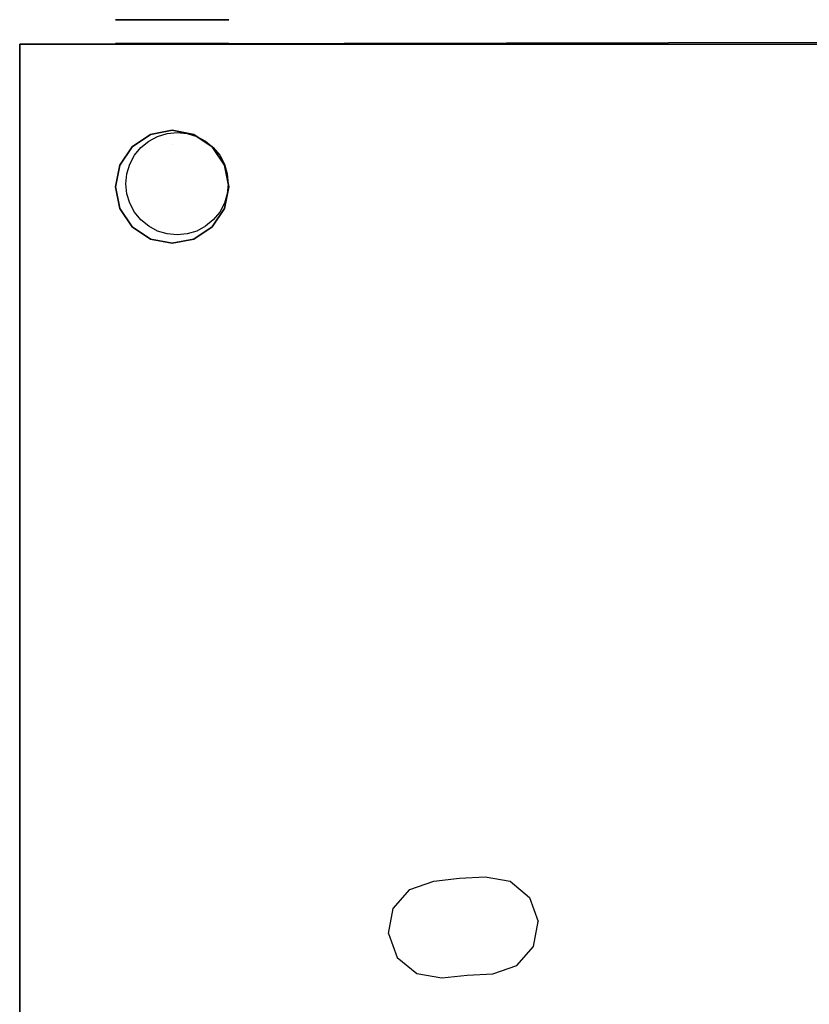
# Model space of a CAD drawing. Header units: millimetres. Extents: x -407 to 333, y -591 to 602.
# Tile 4 of 5: x -407 to -45, y 150 to 602. Entities that reach past the tile are written whole.
import ezdxf

# ---------------------------------------------------------------- set-up
doc = ezdxf.new("R2010")
doc.units = ezdxf.units.MM
doc.layers.add('KF_NOMOS_XLT_SPEAKDETAIL', color=250, linetype='Continuous')
doc.layers.add('KF_NOMOS_XLT_SPEAKER', color=253, linetype='Continuous')

# ---------------------------------------------------------------- blocks, each defined once
blk = doc.blocks.new('KF_NOMOS_XLT_3D')
at = {"layer": 'KF_NOMOS_XLT_SPEAKDETAIL'}
for points, invisible_edges in [([(575.98, 76.7, -515.55), (575.98, 65.7, -515.55), (574, 65.7, -525.5), (574, 76.7, -525.5)], 5), ([(574, 76.7, -525.5), (574, 65.7, -525.5), (575.98, 65.7, -535.45), (575.98, 76.7, -535.45)], 5), ([(580.5, 76.7, -525.5), (575.98, 76.7, -515.55), (574, 76.7, -525.5)], 15), ([(574, 76.7, -525.5), (574, 76.7, -525.5), (575.98, 76.7, -535.45), (580.5, 76.7, -525.5)], 15), ([(575.98, 76.7, -66.55), (575.98, 65.7, -66.55), (574, 65.7, -76.5), (574, 76.7, -76.5)], 5), ([(574, 76.7, -76.5), (574, 65.7, -76.5), (575.98, 65.7, -86.45), (575.98, 76.7, -86.45)], 5), ([(580.5, 76.7, -76.5), (575.98, 76.7, -66.55), (574, 76.7, -76.5)], 15), ([(574, 76.7, -76.5), (574, 76.7, -76.5), (575.98, 76.7, -86.45), (580.5, 76.7, -76.5)], 15), ([(581.62, 76.7, -507.12), (581.62, 65.7, -507.12), (575.98, 65.7, -515.55), (575.98, 76.7, -515.55)], 5), ([(575.98, 76.7, -535.45), (575.98, 65.7, -535.45), (581.62, 65.7, -543.88), (581.62, 76.7, -543.88)], 5), ([(587, 76.7, -525.5), (581.62, 76.7, -507.12), (575.98, 76.7, -515.55), (580.5, 76.7, -525.5)], 15), ([(580.5, 76.7, -525.5), (575.98, 76.7, -535.45), (581.62, 76.7, -543.88), (587, 76.7, -525.5)], 15), ([(581.62, 76.7, -58.12), (581.62, 65.7, -58.12), (575.98, 65.7, -66.55), (575.98, 76.7, -66.55)], 5), ([(575.98, 76.7, -86.45), (575.98, 65.7, -86.45), (581.62, 65.7, -94.88), (581.62, 76.7, -94.88)], 5), ([(587, 76.7, -76.5), (581.62, 76.7, -58.12), (575.98, 76.7, -66.55), (580.5, 76.7, -76.5)], 15), ([(580.5, 76.7, -76.5), (575.98, 76.7, -86.45), (581.62, 76.7, -94.88), (587, 76.7, -76.5)], 15), ([(590.05, 76.7, -501.48), (590.05, 65.7, -501.48), (581.62, 65.7, -507.12), (581.62, 76.7, -507.12)], 5), ([(581.62, 76.7, -543.88), (581.62, 65.7, -543.88), (590.05, 65.7, -549.52), (590.05, 76.7, -549.52)], 5), ([(593.5, 76.7, -525.5), (590.05, 76.7, -501.48), (581.62, 76.7, -507.12), (587, 76.7, -525.5)], 15), ([(587, 76.7, -525.5), (581.62, 76.7, -543.88), (590.05, 76.7, -549.52), (593.5, 76.7, -525.5)], 15), ([(590.05, 76.7, -52.48), (590.05, 65.7, -52.48), (581.62, 65.7, -58.12), (581.62, 76.7, -58.12)], 5), ([(581.62, 76.7, -94.88), (581.62, 65.7, -94.88), (590.05, 65.7, -100.52), (590.05, 76.7, -100.52)], 5), ([(593.5, 76.7, -76.5), (590.05, 76.7, -52.48), (581.62, 76.7, -58.12), (587, 76.7, -76.5)], 15), ([(587, 76.7, -76.5), (581.62, 76.7, -94.88), (590.05, 76.7, -100.52), (593.5, 76.7, -76.5)], 15), ([(600, 76.7, -499.5), (600, 65.7, -499.5), (590.05, 65.7, -501.48), (590.05, 76.7, -501.48)], 5), ([(590.05, 76.7, -549.52), (590.05, 65.7, -549.52), (600, 65.7, -551.5), (600, 76.7, -551.5)], 5), ([(600, 76.7, -525.5), (600, 76.7, -499.5), (590.05, 76.7, -501.48), (593.5, 76.7, -525.5)], 15), ([(593.5, 76.7, -525.5), (590.05, 76.7, -549.52), (600, 76.7, -551.5), (600, 76.7, -525.5)], 15), ([(600, 76.7, -50.5), (600, 65.7, -50.5), (590.05, 65.7, -52.48), (590.05, 76.7, -52.48)], 5), ([(590.05, 76.7, -100.52), (590.05, 65.7, -100.52), (600, 65.7, -102.5), (600, 76.7, -102.5)], 5), ([(600, 76.7, -76.5), (600, 76.7, -50.5), (590.05, 76.7, -52.48), (593.5, 76.7, -76.5)], 15), ([(593.5, 76.7, -76.5), (590.05, 76.7, -100.52), (600, 76.7, -102.5), (600, 76.7, -76.5)], 15), ([(600, 76.7, -551.5), (600, 65.7, -551.5), (609.95, 65.7, -549.52), (609.95, 76.7, -549.52)], 5), ([(609.95, 76.7, -501.48), (609.95, 65.7, -501.48), (600, 65.7, -499.5), (600, 76.7, -499.5)], 5), ([(606.5, 76.7, -525.5), (609.95, 76.7, -501.48), (600, 76.7, -499.5), (600, 76.7, -525.5)], 15), ([(600, 76.7, -525.5), (600, 76.7, -551.5), (609.95, 76.7, -549.52), (606.5, 76.7, -525.5)], 15), ([(600, 76.7, -102.5), (600, 65.7, -102.5), (609.95, 65.7, -100.52), (609.95, 76.7, -100.52)], 5), ([(609.95, 76.7, -52.48), (609.95, 65.7, -52.48), (600, 65.7, -50.5), (600, 76.7, -50.5)], 5), ([(606.5, 76.7, -76.5), (609.95, 76.7, -52.48), (600, 76.7, -50.5), (600, 76.7, -76.5)], 15), ([(600, 76.7, -76.5), (600, 76.7, -102.5), (609.95, 76.7, -100.52), (606.5, 76.7, -76.5)], 15), ([(613, 76.7, -525.5), (618.38, 76.7, -507.12), (609.95, 76.7, -501.48), (606.5, 76.7, -525.5)], 15), ([(606.5, 76.7, -525.5), (609.95, 76.7, -549.52), (618.38, 76.7, -543.88), (613, 76.7, -525.5)], 15), ([(613, 76.7, -76.5), (618.38, 76.7, -58.12), (609.95, 76.7, -52.48), (606.5, 76.7, -76.5)], 15), ([(606.5, 76.7, -76.5), (609.95, 76.7, -100.52), (618.38, 76.7, -94.88), (613, 76.7, -76.5)], 15), ([(609.95, 76.7, -549.52), (609.95, 65.7, -549.52), (618.38, 65.7, -543.88), (618.38, 76.7, -543.88)], 5), ([(618.38, 76.7, -507.12), (618.38, 65.7, -507.12), (609.95, 65.7, -501.48), (609.95, 76.7, -501.48)], 5), ([(609.95, 76.7, -100.52), (609.95, 65.7, -100.52), (618.38, 65.7, -94.88), (618.38, 76.7, -94.88)], 5), ([(618.38, 76.7, -58.12), (618.38, 65.7, -58.12), (609.95, 65.7, -52.48), (609.95, 76.7, -52.48)], 5), ([(619.5, 76.7, -525.5), (624.02, 76.7, -515.55), (618.38, 76.7, -507.12), (613, 76.7, -525.5)], 15), ([(613, 76.7, -525.5), (618.38, 76.7, -543.88), (624.02, 76.7, -535.45), (619.5, 76.7, -525.5)], 15), ([(619.5, 76.7, -76.5), (624.02, 76.7, -66.55), (618.38, 76.7, -58.12), (613, 76.7, -76.5)], 15), ([(613, 76.7, -76.5), (618.38, 76.7, -94.88), (624.02, 76.7, -86.45), (619.5, 76.7, -76.5)], 15), ([(618.38, 76.7, -543.88), (618.38, 65.7, -543.88), (624.02, 65.7, -535.45), (624.02, 76.7, -535.45)], 5), ([(624.02, 76.7, -515.55), (624.02, 65.7, -515.55), (618.38, 65.7, -507.12), (618.38, 76.7, -507.12)], 5), ([(618.38, 76.7, -94.88), (618.38, 65.7, -94.88), (624.02, 65.7, -86.45), (624.02, 76.7, -86.45)], 5), ([(624.02, 76.7, -66.55), (624.02, 65.7, -66.55), (618.38, 65.7, -58.12), (618.38, 76.7, -58.12)], 5), ([(626, 76.7, -525.5), (624.02, 76.7, -515.55), (619.5, 76.7, -525.5)], 10), ([(619.5, 76.7, -525.5), (619.5, 76.7, -525.5), (624.02, 76.7, -535.45), (626, 76.7, -525.5)], 10), ([(626, 76.7, -76.5), (624.02, 76.7, -66.55), (619.5, 76.7, -76.5)], 10), ([(619.5, 76.7, -76.5), (619.5, 76.7, -76.5), (624.02, 76.7, -86.45), (626, 76.7, -76.5)], 10), ([(624.02, 76.7, -535.45), (624.02, 65.7, -535.45), (626, 65.7, -525.5), (626, 76.7, -525.5)], 5), ([(626, 76.7, -525.5), (626, 65.7, -525.5), (624.02, 65.7, -515.55), (624.02, 76.7, -515.55)], 5), ([(624.02, 76.7, -86.45), (624.02, 65.7, -86.45), (626, 65.7, -76.5), (626, 76.7, -76.5)], 5), ([(626, 76.7, -76.5), (626, 65.7, -76.5), (624.02, 65.7, -66.55), (624.02, 76.7, -66.55)], 5), ([(455.86, 65.6, -141.27), (457.07, 65.6, -145.41), (464.37, 65.6, -139.66), (462.14, 65.6, -137.43)], 14), ([(456.06, 65.6, -136.96), (455.86, 65.6, -141.27), (462.14, 65.6, -137.43), (459.9, 65.6, -135.19)], 14), ([(457.07, 65.6, -67.59), (455.86, 65.6, -71.73), (462.14, 65.6, -75.57), (464.37, 65.6, -73.34)], 14), ([(455.86, 65.6, -71.73), (456.06, 65.6, -76.03), (459.9, 65.6, -77.81), (462.14, 65.6, -75.57)], 14), ([(455.86, 65.6, -530.27), (457.07, 65.6, -534.41), (464.37, 65.6, -528.66), (462.14, 65.6, -526.43)], 14), ([(456.06, 65.6, -525.96), (455.86, 65.6, -530.27), (462.14, 65.6, -526.43), (459.9, 65.6, -524.19)], 14), ([(457.07, 65.6, -456.59), (455.86, 65.6, -460.73), (462.14, 65.6, -464.57), (464.37, 65.6, -462.34)], 14), ([(455.86, 65.6, -460.73), (456.06, 65.6, -465.03), (459.9, 65.6, -466.81), (462.14, 65.6, -464.57)], 14), ([(457.67, 65.6, -132.96), (456.06, 65.6, -136.96), (459.9, 65.6, -135.19), (457.67, 65.6, -132.96)], 14), ([(456.06, 65.6, -76.03), (457.67, 65.6, -80.04), (457.67, 65.6, -80.04), (459.9, 65.6, -77.81)], 14), ([(457.67, 65.6, -521.96), (456.06, 65.6, -525.96), (459.9, 65.6, -524.19), (457.67, 65.6, -521.96)], 14), ([(456.06, 65.6, -465.03), (457.67, 65.6, -469.04), (457.67, 65.6, -469.04), (459.9, 65.6, -466.81)], 14), ([(457.07, 65.6, -145.41), (459.57, 65.6, -148.93), (466.6, 65.6, -141.9), (464.37, 65.6, -139.66)], 14), ([(459.57, 65.6, -64.07), (457.07, 65.6, -67.59), (464.37, 65.6, -73.34), (466.6, 65.6, -71.1)], 14), ([(457.07, 65.6, -534.41), (459.57, 65.6, -537.93), (466.6, 65.6, -530.9), (464.37, 65.6, -528.66)], 14), ([(459.57, 65.6, -453.07), (457.07, 65.6, -456.59), (464.37, 65.6, -462.34), (466.6, 65.6, -460.1)], 14), ([(457.67, 65.6, -132.96), (460.24, 65.6, -126.63), (475.54, 65.6, -139.75), (475.54, 65.6, -150.83)], 14), ([(460.24, 65.6, -86.37), (457.67, 65.6, -80.04), (475.54, 65.6, -62.17), (475.54, 65.6, -73.25)], 14), ([(457.67, 65.6, -521.96), (460.24, 65.6, -515.63), (475.54, 65.6, -528.75), (475.54, 65.6, -539.83)], 14), ([(460.24, 65.6, -475.37), (457.67, 65.6, -469.04), (475.54, 65.6, -451.17), (475.54, 65.6, -462.25)], 14), ([(459.57, 65.6, -148.93), (463.09, 65.6, -151.43), (468.84, 65.6, -144.13), (466.6, 65.6, -141.9)], 14), ([(463.09, 65.6, -61.57), (459.57, 65.6, -64.07), (466.6, 65.6, -71.1), (468.84, 65.6, -68.87)], 14), ([(459.57, 65.6, -537.93), (463.09, 65.6, -540.43), (468.84, 65.6, -533.13), (466.6, 65.6, -530.9)], 14), ([(463.09, 65.6, -450.57), (459.57, 65.6, -453.07), (466.6, 65.6, -460.1), (468.84, 65.6, -457.87)], 14), ([(462.1, 65.6, -92.94), (460.24, 65.6, -86.37), (475.54, 65.6, -73.25), (475.54, 65.6, -84.33)], 14), ([(460.24, 65.6, -126.63), (462.1, 65.6, -120.06), (475.54, 65.6, -128.66), (475.54, 65.6, -139.75)], 14), ([(462.1, 65.6, -481.94), (460.24, 65.6, -475.37), (475.54, 65.6, -462.25), (475.54, 65.6, -473.33)], 14), ([(460.24, 65.6, -515.63), (462.1, 65.6, -509.06), (475.54, 65.6, -517.66), (475.54, 65.6, -528.75)], 14), ([(463.22, 65.6, -99.68), (462.1, 65.6, -92.94), (475.54, 65.6, -84.33), (475.54, 65.6, -95.42)], 14), ([(462.1, 65.6, -120.06), (463.22, 65.6, -113.32), (475.54, 65.6, -117.58), (475.54, 65.6, -128.66)], 14), ([(463.22, 65.6, -488.68), (462.1, 65.6, -481.94), (475.54, 65.6, -473.33), (475.54, 65.6, -484.42)], 14), ([(462.1, 65.6, -509.06), (463.22, 65.6, -502.32), (475.54, 65.6, -506.58), (475.54, 65.6, -517.66)], 14), ([(463.09, 65.6, -151.43), (467.23, 65.6, -152.64), (471.07, 65.6, -146.36), (468.84, 65.6, -144.13)], 14), ([(467.23, 65.6, -60.36), (463.09, 65.6, -61.57), (468.84, 65.6, -68.87), (471.07, 65.6, -66.64)], 14), ([(463.09, 65.6, -540.43), (467.23, 65.6, -541.64), (471.07, 65.6, -535.36), (468.84, 65.6, -533.13)], 14), ([(467.23, 65.6, -449.36), (463.09, 65.6, -450.57), (468.84, 65.6, -457.87), (471.07, 65.6, -455.64)], 14), ([(463.6, 65.6, -106.5), (463.22, 65.6, -99.68), (475.54, 65.6, -95.42), (475.54, 65.6, -106.5)], 14), ([(463.22, 65.6, -113.32), (463.6, 65.6, -106.5), (475.54, 65.6, -106.5), (475.54, 65.6, -117.58)], 14), ([(463.6, 65.6, -495.5), (463.22, 65.6, -488.68), (475.54, 65.6, -484.42), (475.54, 65.6, -495.5)], 14), ([(463.22, 65.6, -502.32), (463.6, 65.6, -495.5), (475.54, 65.6, -495.5), (475.54, 65.6, -506.58)], 14), ([(467.23, 65.6, -152.64), (471.54, 65.6, -152.44), (473.31, 65.6, -148.6), (471.07, 65.6, -146.36)], 14), ([(471.54, 65.6, -60.56), (467.23, 65.6, -60.36), (471.07, 65.6, -66.64), (473.31, 65.6, -64.4)], 14), ([(467.23, 65.6, -541.64), (471.54, 65.6, -541.44), (473.31, 65.6, -537.6), (471.07, 65.6, -535.36)], 14), ([(471.54, 65.6, -449.56), (467.23, 65.6, -449.36), (471.07, 65.6, -455.64), (473.31, 65.6, -453.4)], 14), ([(471.54, 65.6, -152.44), (475.54, 65.6, -150.83), (475.54, 65.6, -150.83), (473.31, 65.6, -148.6)], 14), ([(475.54, 65.6, -62.17), (471.54, 65.6, -60.56), (473.31, 65.6, -64.4), (475.54, 65.6, -62.17)], 14), ([(471.54, 65.6, -541.44), (475.54, 65.6, -539.83), (475.54, 65.6, -539.83), (473.31, 65.6, -537.6)], 14), ([(475.54, 65.6, -451.17), (471.54, 65.6, -449.56), (473.31, 65.6, -453.4), (475.54, 65.6, -451.17)], 14), ([(481.87, 65.6, -148.26), (475.54, 65.6, -150.83), (475.54, 65.6, -62.17), (481.87, 65.6, -64.74)], 10), ([(481.87, 65.6, -537.26), (475.54, 65.6, -539.83), (475.54, 65.6, -451.17), (481.87, 65.6, -453.74)], 10), ([(488.44, 65.6, -146.4), (481.87, 65.6, -148.26), (481.87, 65.6, -64.74), (488.44, 65.6, -66.6)], 10), ([(488.44, 65.6, -535.4), (481.87, 65.6, -537.26), (481.87, 65.6, -453.74), (488.44, 65.6, -455.6)], 10), ([(495.18, 65.6, -145.28), (488.44, 65.6, -146.4), (488.44, 65.6, -66.6), (495.18, 65.6, -67.72)], 10), ([(495.18, 65.6, -534.28), (488.44, 65.6, -535.4), (488.44, 65.6, -455.6), (495.18, 65.6, -456.72)], 10), ([(502, 65.6, -144.9), (495.18, 65.6, -145.28), (495.18, 65.6, -67.72), (502, 65.6, -68.1)], 10), ([(502, 65.6, -533.9), (495.18, 65.6, -534.28), (495.18, 65.6, -456.72), (502, 65.6, -457.1)], 10), ([(508.82, 65.6, -145.28), (502, 65.6, -144.9), (502, 65.6, -68.1), (508.82, 65.6, -67.72)], 10), ([(508.82, 65.6, -534.28), (502, 65.6, -533.9), (502, 65.6, -457.1), (508.82, 65.6, -456.72)], 10), ([(515.56, 65.6, -146.4), (508.82, 65.6, -145.28), (508.82, 65.6, -67.72), (515.56, 65.6, -66.6)], 10), ([(515.56, 65.6, -535.4), (508.82, 65.6, -534.28), (508.82, 65.6, -456.72), (515.56, 65.6, -455.6)], 10), ([(522.13, 65.6, -148.26), (515.56, 65.6, -146.4), (515.56, 65.6, -66.6), (522.13, 65.6, -64.74)], 10), ([(522.13, 65.6, -537.26), (515.56, 65.6, -535.4), (515.56, 65.6, -455.6), (522.13, 65.6, -453.74)], 10), ([(528.46, 65.6, -150.83), (522.13, 65.6, -148.26), (522.13, 65.6, -64.74), (528.46, 65.6, -62.17)], 10), ([(528.46, 65.6, -539.83), (522.13, 65.6, -537.26), (522.13, 65.6, -453.74), (528.46, 65.6, -451.17)], 10), ([(546.33, 65.6, -132.96), (543.76, 65.6, -126.63), (528.46, 65.6, -139.75), (528.46, 65.6, -150.83)], 14), ([(528.46, 65.6, -150.83), (532.46, 65.6, -152.44), (530.69, 65.6, -148.6), (528.46, 65.6, -150.83)], 14), ([(541.9, 65.6, -92.94), (543.76, 65.6, -86.37), (528.46, 65.6, -73.25), (528.46, 65.6, -84.33)], 14), ([(540.4, 65.6, -106.5), (540.78, 65.6, -99.68), (528.46, 65.6, -95.42), (528.46, 65.6, -106.5)], 14), ([(540.78, 65.6, -99.68), (541.9, 65.6, -92.94), (528.46, 65.6, -84.33), (528.46, 65.6, -95.42)], 14), ([(540.78, 65.6, -113.32), (540.4, 65.6, -106.5), (528.46, 65.6, -106.5), (528.46, 65.6, -117.58)], 14), ([(532.46, 65.6, -60.56), (528.46, 65.6, -62.17), (528.46, 65.6, -62.17), (530.69, 65.6, -64.4)], 14), ([(543.76, 65.6, -86.37), (546.33, 65.6, -80.04), (528.46, 65.6, -62.17), (528.46, 65.6, -73.25)], 14), ([(543.76, 65.6, -126.63), (541.9, 65.6, -120.06), (528.46, 65.6, -128.67), (528.46, 65.6, -139.75)], 14), ([(541.9, 65.6, -120.06), (540.78, 65.6, -113.32), (528.46, 65.6, -117.58), (528.46, 65.6, -128.67)], 14), ([(546.33, 65.6, -521.96), (543.76, 65.6, -515.63), (528.46, 65.6, -528.75), (528.46, 65.6, -539.83)], 14), ([(528.46, 65.6, -539.83), (532.46, 65.6, -541.44), (530.69, 65.6, -537.6), (528.46, 65.6, -539.83)], 14), ([(541.9, 65.6, -481.94), (543.76, 65.6, -475.37), (528.46, 65.6, -462.25), (528.46, 65.6, -473.33)], 14), ([(540.4, 65.6, -495.5), (540.78, 65.6, -488.68), (528.46, 65.6, -484.42), (528.46, 65.6, -495.5)], 14), ([(540.78, 65.6, -488.68), (541.9, 65.6, -481.94), (528.46, 65.6, -473.33), (528.46, 65.6, -484.42)], 14), ([(540.78, 65.6, -502.32), (540.4, 65.6, -495.5), (528.46, 65.6, -495.5), (528.46, 65.6, -506.58)], 14), ([(532.46, 65.6, -449.56), (528.46, 65.6, -451.17), (528.46, 65.6, -451.17), (530.69, 65.6, -453.4)], 14), ([(543.76, 65.6, -475.37), (546.33, 65.6, -469.04), (528.46, 65.6, -451.17), (528.46, 65.6, -462.25)], 14), ([(543.76, 65.6, -515.63), (541.9, 65.6, -509.06), (528.46, 65.6, -517.67), (528.46, 65.6, -528.75)], 14), ([(541.9, 65.6, -509.06), (540.78, 65.6, -502.32), (528.46, 65.6, -506.58), (528.46, 65.6, -517.67)], 14), ([(532.46, 65.6, -152.44), (536.77, 65.6, -152.64), (532.93, 65.6, -146.36), (530.69, 65.6, -148.6)], 14), ([(536.77, 65.6, -60.36), (532.46, 65.6, -60.56), (530.69, 65.6, -64.4), (532.93, 65.6, -66.64)], 14), ([(532.46, 65.6, -541.44), (536.77, 65.6, -541.64), (532.93, 65.6, -535.36), (530.69, 65.6, -537.6)], 14), ([(536.77, 65.6, -449.36), (532.46, 65.6, -449.56), (530.69, 65.6, -453.4), (532.93, 65.6, -455.64)], 14), ([(536.77, 65.6, -152.64), (540.91, 65.6, -151.43), (535.16, 65.6, -144.13), (532.93, 65.6, -146.36)], 14), ([(540.91, 65.6, -61.57), (536.77, 65.6, -60.36), (532.93, 65.6, -66.64), (535.16, 65.6, -68.87)], 14), ([(536.77, 65.6, -541.64), (540.91, 65.6, -540.43), (535.16, 65.6, -533.13), (532.93, 65.6, -535.36)], 14), ([(540.91, 65.6, -450.57), (536.77, 65.6, -449.36), (532.93, 65.6, -455.64), (535.16, 65.6, -457.87)], 14), ([(540.91, 65.6, -151.43), (544.43, 65.6, -148.93), (537.4, 65.6, -141.9), (535.16, 65.6, -144.13)], 14), ([(544.43, 65.6, -64.07), (540.91, 65.6, -61.57), (535.16, 65.6, -68.87), (537.4, 65.6, -71.1)], 14), ([(540.91, 65.6, -540.43), (544.43, 65.6, -537.93), (537.4, 65.6, -530.9), (535.16, 65.6, -533.13)], 14), ([(544.43, 65.6, -453.07), (540.91, 65.6, -450.57), (535.16, 65.6, -457.87), (537.4, 65.6, -460.1)], 14), ([(544.43, 65.6, -148.93), (546.93, 65.6, -145.41), (539.63, 65.6, -139.66), (537.4, 65.6, -141.9)], 14), ([(546.93, 65.6, -67.59), (544.43, 65.6, -64.07), (537.4, 65.6, -71.1), (539.63, 65.6, -73.34)], 14), ([(544.43, 65.6, -537.93), (546.93, 65.6, -534.41), (539.63, 65.6, -528.66), (537.4, 65.6, -530.9)], 14), ([(546.93, 65.6, -456.59), (544.43, 65.6, -453.07), (537.4, 65.6, -460.1), (539.63, 65.6, -462.34)], 14), ([(546.93, 65.6, -145.41), (548.14, 65.6, -141.27), (541.86, 65.6, -137.43), (539.63, 65.6, -139.66)], 14), ([(548.14, 65.6, -71.73), (546.93, 65.6, -67.59), (539.63, 65.6, -73.34), (541.86, 65.6, -75.57)], 14), ([(546.93, 65.6, -534.41), (548.14, 65.6, -530.27), (541.86, 65.6, -526.43), (539.63, 65.6, -528.66)], 14), ([(548.14, 65.6, -460.73), (546.93, 65.6, -456.59), (539.63, 65.6, -462.34), (541.86, 65.6, -464.57)], 14), ([(548.14, 65.6, -141.27), (547.94, 65.6, -136.96), (544.1, 65.6, -135.19), (541.86, 65.6, -137.43)], 14), ([(547.94, 65.6, -76.04), (548.14, 65.6, -71.73), (541.86, 65.6, -75.57), (544.1, 65.6, -77.81)], 14), ([(548.14, 65.6, -530.27), (547.94, 65.6, -525.96), (544.1, 65.6, -524.19), (541.86, 65.6, -526.43)], 14), ([(547.94, 65.6, -465.04), (548.14, 65.6, -460.73), (541.86, 65.6, -464.57), (544.1, 65.6, -466.81)], 14), ([(547.94, 65.6, -136.96), (546.33, 65.6, -132.96), (546.33, 65.6, -132.96), (544.1, 65.6, -135.19)], 14), ([(546.33, 65.6, -80.04), (547.94, 65.6, -76.04), (544.1, 65.6, -77.81), (546.33, 65.6, -80.04)], 14), ([(547.94, 65.6, -525.96), (546.33, 65.6, -521.96), (546.33, 65.6, -521.96), (544.1, 65.6, -524.19)], 14), ([(546.33, 65.6, -469.04), (547.94, 65.6, -465.04), (544.1, 65.6, -466.81), (546.33, 65.6, -469.04)], 14), ([(581.62, 18.38), (581.62, 18.38, -11), (590.05, 24.02, -11), (590.05, 24.02)], 5), ([(600, 13), (581.62, 18.38), (590.05, 24.02), (600, 19.5)], 15), ([(597.71, 19, -591.1), (588.71, 23.08, -591.1), (584.65, 20.91, -591.1), (597.71, 16.06, -591.1)], 13), ([(597.71, 21.94, -591.1), (593.12, 24.42, -591.1), (588.71, 23.08, -591.1), (597.71, 19, -591.1)], 13), ([(590.05, 24.02), (590.05, 24.02, -11), (600, 26, -11), (600, 26)], 5), ([(600, 19.5), (600, 19.5), (590.05, 24.02), (600, 26)], 10), ([(597.71, 24.87, -591.1), (593.12, 24.42, -591.1), (597.71, 21.94, -591.1)], 14), ([(597.71, 21.94, -591.1), (597.71, 21.94, -591.1), (602.29, 24.42, -591.1), (597.71, 24.87, -591.1)], 11), ([(597.71, 19, -591.1), (606.7, 23.08, -591.1), (602.29, 24.42, -591.1), (597.71, 21.94, -591.1)], 13), ([(597.71, 16.06, -591.1), (610.76, 20.91, -591.1), (606.7, 23.08, -591.1), (597.71, 19, -591.1)], 13), ([(600, 26), (600, 26, -11), (609.95, 24.02, -11), (609.95, 24.02)], 5), ([(600, 26), (609.95, 24.02), (600, 19.5)], 10), ([(600, 19.5), (609.95, 24.02), (618.38, 18.38), (600, 13)], 15), ([(609.95, 24.02), (609.95, 24.02, -11), (618.38, 18.38, -11), (618.38, 18.38)], 5), ([(575.98, 9.95), (575.98, 9.95, -11), (581.62, 18.38, -11), (581.62, 18.38)], 5), ([(600, 6.5), (575.98, 9.95), (581.62, 18.38), (600, 13)], 15), ([(597.71, 16.06, -591.1), (584.65, 20.91, -591.1), (581.09, 17.99, -591.1), (597.71, 13.12, -591.1)], 13), ([(597.71, 13.12, -591.1), (614.32, 17.99, -591.1), (610.76, 20.91, -591.1), (597.71, 16.06, -591.1)], 13), ([(600, 13), (618.38, 18.38), (624.02, 9.95), (600, 6.5)], 15), ([(618.38, 18.38), (618.38, 18.38, -11), (624.02, 9.95, -11), (624.02, 9.95)], 5), ([(597.71, 10.19, -591.1), (578.17, 14.43, -591.1), (576, 10.37, -591.1), (597.71, 7.25, -591.1)], 13), ([(597.71, 13.12, -591.1), (581.09, 17.99, -591.1), (578.17, 14.43, -591.1), (597.71, 10.19, -591.1)], 13), ([(597.71, 10.19, -591.1), (617.25, 14.43, -591.1), (614.32, 17.99, -591.1), (597.71, 13.12, -591.1)], 13), ([(597.71, 7.25, -591.1), (619.42, 10.37, -591.1), (617.25, 14.43, -591.1), (597.71, 10.19, -591.1)], 13), ([(574, 0), (574, 0, -11), (575.98, 9.95, -11), (575.98, 9.95)], 5), ([(600, 0), (574, 0), (575.98, 9.95), (600, 6.5)], 15), ([(597.71, 7.25, -591.1), (576, 10.37, -591.1), (574.66, 5.96, -591.1), (597.71, 4.31, -591.1)], 13), ([(597.71, 4.31, -591.1), (620.76, 5.96, -591.1), (619.42, 10.37, -591.1), (597.71, 7.25, -591.1)], 13), ([(600, 6.5), (624.02, 9.95), (626, 0), (600, 0)], 15), ([(624.02, 9.95), (624.02, 9.95, -11), (626, 0, -11), (626, 0)], 5), ([(597.71, 4.31, -591.1), (574.66, 5.96, -591.1), (574.21, 1.37, -591.1), (597.71, 1.37, -591.1)], 13), ([(597.71, 1.37, -591.1), (621.21, 1.37, -591.1), (620.76, 5.96, -591.1), (597.71, 4.31, -591.1)], 13), ([(575.98, -9.95), (575.98, -9.95, -11), (574, 0, -11), (574, 0)], 5), ([(600, -6.5), (575.98, -9.95), (574, 0), (600, 0)], 15), ([(597.71, 1.37, -591.1), (574.21, 1.37, -591.1), (574.66, -3.21, -591.1), (597.71, -1.56, -591.1)], 13), ([(597.71, -1.56, -591.1), (620.76, -3.21, -591.1), (621.21, 1.37, -591.1), (597.71, 1.37, -591.1)], 13), ([(600, 0), (626, 0), (624.02, -9.95), (600, -6.5)], 15), ([(626, 0), (626, 0, -11), (624.02, -9.95, -11), (624.02, -9.95)], 5), ([(597.71, -1.56, -591.1), (574.66, -3.21, -591.1), (576, -7.62, -591.1), (597.71, -4.5, -591.1)], 13), ([(597.71, -4.5, -591.1), (576, -7.62, -591.1), (578.17, -11.68, -591.1), (597.71, -7.44, -591.1)], 13), ([(597.71, -4.5, -591.1), (619.42, -7.62, -591.1), (620.76, -3.21, -591.1), (597.71, -1.56, -591.1)], 13), ([(597.71, -7.44, -591.1), (617.25, -11.68, -591.1), (619.42, -7.62, -591.1), (597.71, -4.5, -591.1)], 13), ([(600, -13), (581.62, -18.38), (575.98, -9.95), (600, -6.5)], 15), ([(597.71, -7.44, -591.1), (578.17, -11.68, -591.1), (581.09, -15.24, -591.1), (597.71, -10.38, -591.1)], 13), ([(597.71, -10.38, -591.1), (614.32, -15.24, -591.1), (617.25, -11.68, -591.1), (597.71, -7.44, -591.1)], 13), ([(600, -6.5), (624.02, -9.95), (618.38, -18.38), (600, -13)], 15), ([(581.62, -18.38), (581.62, -18.38, -11), (575.98, -9.95, -11), (575.98, -9.95)], 5), ([(597.71, -10.38, -591.1), (581.09, -15.24, -591.1), (584.65, -18.17, -591.1), (597.71, -13.31, -591.1)], 13), ([(600, -19.5), (590.05, -24.02), (581.62, -18.38), (600, -13)], 15), ([(597.71, -13.31, -591.1), (584.65, -18.17, -591.1), (588.71, -20.34, -591.1), (597.71, -16.25, -591.1)], 13), ([(597.71, -13.31, -591.1), (610.76, -18.17, -591.1), (614.32, -15.24, -591.1), (597.71, -10.38, -591.1)], 13), ([(597.71, -16.25, -591.1), (606.7, -20.34, -591.1), (610.76, -18.17, -591.1), (597.71, -13.31, -591.1)], 13), ([(600, -13), (618.38, -18.38), (609.95, -24.02), (600, -19.5)], 15), ([(624.02, -9.95), (624.02, -9.95, -11), (618.38, -18.38, -11), (618.38, -18.38)], 5), ([(597.71, -16.25, -591.1), (588.71, -20.34, -591.1), (593.12, -21.67, -591.1), (597.71, -19.19, -591.1)], 13), ([(597.71, -19.19, -591.1), (602.29, -21.67, -591.1), (606.7, -20.34, -591.1), (597.71, -16.25, -591.1)], 13), ([(590.05, -24.02), (590.05, -24.02, -11), (581.62, -18.38, -11), (581.62, -18.38)], 5), ([(600, -26), (600, -26), (590.05, -24.02), (600, -19.5)], 15), ([(597.71, -19.19, -591.1), (593.12, -21.67, -591.1), (597.71, -22.13, -591.1)], 9), ([(597.71, -22.13, -591.1), (597.71, -22.13, -591.1), (602.29, -21.67, -591.1), (597.71, -19.19, -591.1)], 12), ([(600, -19.5), (609.95, -24.02), (600, -26)], 15), ([(618.38, -18.38), (618.38, -18.38, -11), (609.95, -24.02, -11), (609.95, -24.02)], 5), ([(600, -26), (600, -26, -11), (590.05, -24.02, -11), (590.05, -24.02)], 5), ([(609.95, -24.02), (609.95, -24.02, -11), (600, -26, -11), (600, -26)], 5), ([(444.83, -318.97, -591.1), (435.89, -326.45, -591.1), (496.62, -353.91, -591.1), (487.68, -361.38, -591.1)], 10), ([(490.85, -322.68, -591.1), (479.83, -318.85, -591.1), (452.72, -361.47, -591.1), (441.69, -357.7, -591.1)], 10), ([(456.32, -316.96, -591.1), (444.83, -318.97, -591.1), (487.68, -361.38, -591.1), (476.2, -363.36, -591.1)], 10), ([(479.83, -318.85, -591.1), (468.1, -317.57, -591.1), (464.49, -362.03, -591.1), (452.72, -361.47, -591.1)], 10), ([(468.1, -317.57, -591.1), (456.32, -316.96, -591.1), (476.2, -363.36, -591.1), (464.49, -362.03, -591.1)], 10), ([(498.48, -331.5, -591.1), (490.85, -322.68, -591.1), (441.69, -357.7, -591.1), (434.08, -348.88, -591.1)], 10), ([(435.89, -326.45, -591.1), (431.95, -337.43, -591.1), (500.61, -342.96, -591.1), (496.62, -353.91, -591.1)], 10), ([(500.61, -342.96, -591.1), (498.48, -331.5, -591.1), (434.08, -348.88, -591.1), (431.95, -337.43, -591.1)], 10)]:
    blk.add_3dface(points, dxfattribs=dict(at, invisible_edges=invisible_edges))
at = {"layer": 'KF_NOMOS_XLT_SPEAKER'}
for points, invisible_edges in [([(-70, 65.5, -591), (670, 65.5, -591), (670, 65.5, -301), (-70, 65.5, -301)], 4), ([(-70, 65.5, -301), (670, 65.5, -301), (670, 65.5, -11), (-70, 65.5, -11)], 1), ([(670, 65.5, -591), (670, -1114.5, -591), (300.03, -1113.74, -591), (297.6, 66.26, -591)], 4), ([(670, 65.5, -11), (670, -1114.5, -11), (300, -1114.5, -11), (300, 65.5, -11)], 4), ([(670, 65.5, -591), (670, -1114.5, -591), (670, -1115.96, -300.86), (670, 65.52, -300.94)], 4), ([(670, 65.52, -300.94), (670, -1115.96, -300.86), (670, -1114.5, -11), (670, 65.5, -11)], 1)]:
    blk.add_3dface(points, dxfattribs=dict(at, invisible_edges=invisible_edges))

msp = doc.modelspace()

# ---------------------------------------------------------------- block references
at = {"layer": 'KF_NOMOS_XLT_SPEAKDETAIL', "extrusion": (4.44089e-16, -4.93038e-32, -1)}
msp.add_blockref('KF_NOMOS_XLT_3D', (-262.86, 525.12, 301), dxfattribs=at)

doc.saveas('drawing.dxf')
